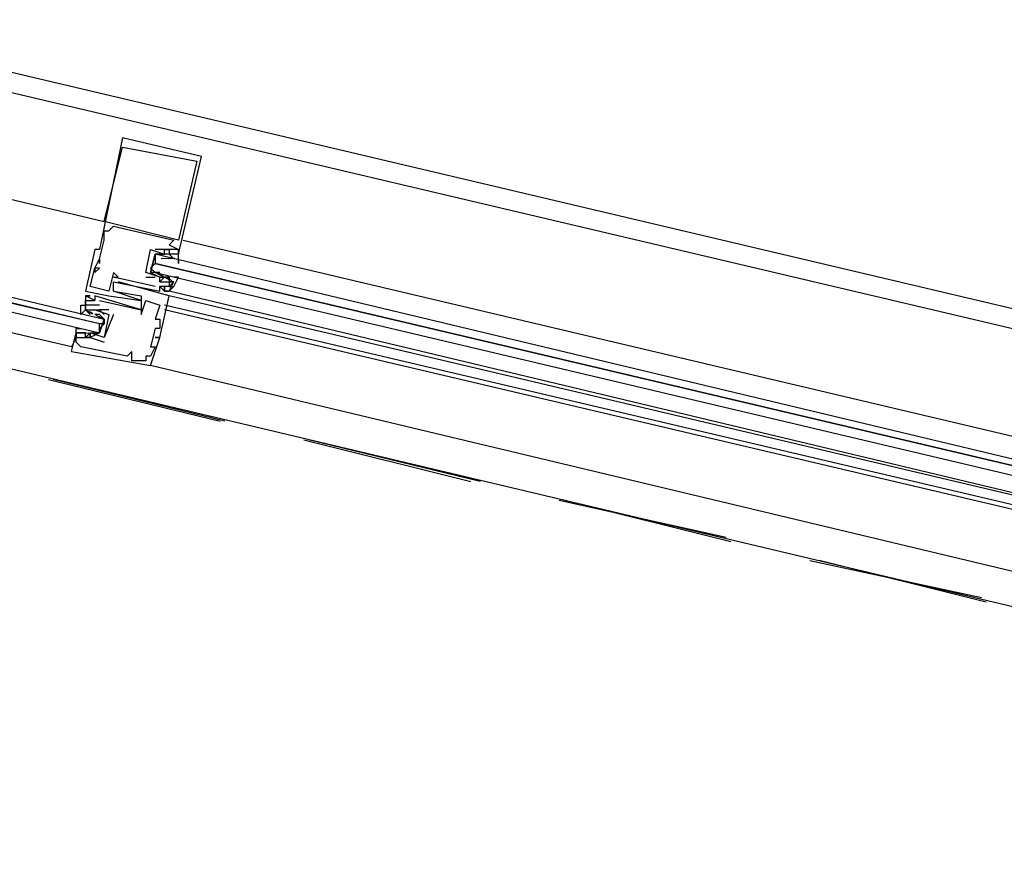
# Model space of a CAD drawing. Header units: feet. Extents: x -79 to 198, y -22 to 181.
# Tile 251 of 256: x 81.72 to 84.55, y 151.66 to 154.08. Entities that reach past the tile are written whole.
import ezdxf

# ---------------------------------------------------------------- set-up
doc = ezdxf.new("R2010")
doc.units = ezdxf.units.FT
doc.layers.add('A-LINEA', color=7, linetype='CONTINUOUS')

msp = doc.modelspace()

# ---------------------------------------------------------------- linework, layer by layer
at = {"layer": 'A-LINEA'}
for p, q in [((91.3067, 151.6578), (77.5733, 154.8978)), ((77.8933, 154.7644), (86.5467, 152.7244)), ((77.72, 154.0178), (86.3733, 151.9644)), ((82.0133, 153.7378), (82.0133, 153.7378)), ((82.0133, 153.7111), (82.0133, 153.7111)), ((82.2267, 153.6711), (82.2267, 153.6711)), ((82.24, 153.6844), (82.24, 153.6844)), ((81.96, 153.4978), (81.96, 153.4978)), ((81.9867, 153.4844), (81.9867, 153.4844)), ((81.96, 153.4711), (81.96, 153.4711)), ((81.96, 153.4578), (81.96, 153.4578)), ((81.96, 153.4444), (81.96, 153.4444)), ((81.9733, 153.4711), (81.9733, 153.4711)), ((82.16, 153.4444), (82.16, 153.4444)), ((82.1733, 153.4444), (82.1733, 153.4444)), ((82.1867, 153.4444), (86.08, 152.5244)), ((81.9333, 153.4178), (81.9333, 153.4178)), ((81.9467, 153.4178), (81.9467, 153.4178)), ((82.0933, 153.4178), (82.0933, 153.4178)), ((82.0933, 153.4178), (82.0933, 153.4178)), ((82.1067, 153.4178), (82.1067, 153.4178)), ((82.1333, 153.4178), (82.1333, 153.4178)), ((82.1333, 153.4178), (82.1333, 153.4178)), ((82.1467, 153.4311), (82.1467, 153.4311)), ((82.1467, 153.4178), (82.1467, 153.4178)), ((82.1733, 153.4178), (82.1733, 153.4178)), ((81.9467, 153.3911), (81.9467, 153.3911)), ((81.9467, 153.3911), (81.9467, 153.3911)), ((82.12, 153.4044), (82.12, 153.4044)), ((82.1235, 153.3913), (82.1354, 153.3923)), ((82.131, 153.392), (82.1514, 153.3925)), ((82.1333, 153.4044), (82.1333, 153.4044)), ((82.1449, 153.3919), (82.1632, 153.3922)), ((82.1467, 153.4044), (82.1467, 153.4044)), ((82.1467, 153.4044), (82.16, 153.3911)), ((82.1467, 153.3911), (82.1467, 153.3911)), ((82.1502, 153.3913), (82.1621, 153.3923)), ((82.16, 153.3911), (82.16, 153.3911)), ((82.16, 153.3911), (82.16, 153.3911)), ((82.1733, 153.4044), (82.1733, 153.4044)), ((81.9333, 153.3644), (81.9333, 153.3644)), ((81.9333, 153.3644), (81.9333, 153.3644)), ((81.9467, 153.3778), (81.9467, 153.3778)), ((81.9467, 153.3644), (81.9467, 153.3644)), ((82.1067, 153.3778), (82.1067, 153.3778)), ((81.9333, 153.3511), (81.9333, 153.3511)), ((81.9867, 153.3511), (81.9867, 153.3511)), ((81.9867, 153.3378), (81.9867, 153.3378)), ((82, 153.3378), (82, 153.3378)), ((82.08, 153.3511), (82.08, 153.3511)), ((82.08, 153.3511), (82.08, 153.3511)), ((82.08, 153.3378), (82.1067, 153.3378)), ((82.08, 153.3378), (82.08, 153.3378)), ((82.1067, 153.3511), (82.1067, 153.3511)), ((82.1067, 153.3378), (82.1067, 153.3378)), ((82.1222, 153.3426), (82.1121, 153.3488)), ((82.1305, 153.3397), (82.1126, 153.3494)), ((82.12, 153.3378), (82.12, 153.3378)), ((82.12, 153.3378), (82.12, 153.3378)), ((82.12, 153.3378), (82.12, 153.3378)), ((82.1333, 153.3511), (82.1333, 153.3511)), ((82.1333, 153.3378), (82.1333, 153.3378)), ((82.1333, 153.3378), (82.1333, 153.3378)), ((82.1467, 153.3378), (82.1333, 153.3378)), ((82.1489, 153.3293), (82.1387, 153.3355)), ((82.1559, 153.3275), (82.1397, 153.3359)), ((82.1467, 153.3378), (82.1467, 153.3378)), ((82.1467, 153.3378), (82.1467, 153.3378)), ((81.92, 153.3111), (81.92, 153.3111)), ((81.9867, 153.3244), (81.9867, 153.3244)), ((82, 153.3244), (82, 153.3244)), ((82, 153.3111), (82, 153.3111)), ((82.1067, 153.3111), (82.1067, 153.3111)), ((82.12, 153.3244), (82.12, 153.3244)), ((82.12, 153.3244), (82.12, 153.3244)), ((82.12, 153.3111), (82.12, 153.3111)), ((82.12, 153.3111), (82.12, 153.3111)), ((82.1333, 153.3111), (82.1333, 153.3111)), ((82.1333, 153.3111), (82.1333, 153.3111)), ((82.1467, 153.3244), (82.1467, 153.3244)), ((82.1467, 153.3244), (82.1467, 153.3244)), ((82.1467, 153.3111), (82.1467, 153.3111)), ((82.16, 153.3244), (82.16, 153.3244)), ((81.9067, 153.2978), (81.9067, 153.2978)), ((81.9067, 153.2844), (81.9067, 153.2844)), ((81.9067, 153.2844), (81.9067, 153.2844)), ((81.92, 153.2844), (81.92, 153.2844)), ((81.9333, 153.2844), (81.9333, 153.2844)), ((81.9733, 153.2978), (81.9733, 153.2978)), ((81.9733, 153.2844), (81.9733, 153.2844)), ((81.9867, 153.2978), (81.9867, 153.2978)), ((81.9867, 153.2978), (81.9867, 153.2978)), ((82.0667, 153.2844), (82.0667, 153.2844)), ((82.12, 153.2978), (82.12, 153.2978)), ((82.1333, 153.2978), (82.1333, 153.2978)), ((82.1333, 153.2978), (82.1333, 153.2978)), ((82.1333, 153.2978), (82.1333, 153.2978)), ((86.0533, 152.3644), (82.1467, 153.2978)), ((82.1467, 153.2978), (82.1467, 153.2978)), ((82.1467, 153.2978), (82.1467, 153.2978)), ((82.1467, 153.2978), (82.1467, 153.2978)), ((82.1467, 153.2978), (82.1467, 153.2978)), ((82.1467, 153.2978), (82.1467, 153.2978)), ((86.04, 152.3644), (82.1467, 153.2844)), ((82.1467, 153.2844), (82.1467, 153.2844)), ((81.9067, 153.2711), (81.9067, 153.2711)), ((81.9067, 153.2578), (81.9067, 153.2578)), ((81.92, 153.2711), (81.92, 153.2711)), ((81.9333, 153.2711), (81.9333, 153.2711)), ((81.9333, 153.2711), (81.9333, 153.2711)), ((81.9467, 153.2711), (81.9467, 153.2711)), ((81.9467, 153.2578), (81.9467, 153.2578)), ((82.0667, 153.2711), (82.0667, 153.2711)), ((82.08, 153.2711), (82.08, 153.2711)), ((82.12, 153.2578), (82.12, 153.2578)), ((86.04, 152.3378), (82.1333, 153.2578)), ((81.9067, 153.2444), (81.9067, 153.2444)), ((81.92, 153.2311), (81.9067, 153.2444)), ((81.9107, 153.2414), (81.927, 153.233)), ((81.9178, 153.2396), (81.9279, 153.2334)), ((81.92, 153.2444), (81.92, 153.2444)), ((81.92, 153.2311), (81.92, 153.2311)), ((81.9333, 153.2444), (81.9333, 153.2444)), ((81.9333, 153.2444), (81.9333, 153.2444)), ((81.9361, 153.2291), (81.9542, 153.2195)), ((81.9444, 153.2263), (81.9546, 153.22)), ((81.9733, 153.2444), (81.9467, 153.2444)), ((81.9467, 153.2444), (81.9467, 153.2444)), ((81.9467, 153.2311), (81.9467, 153.2311)), ((81.9733, 153.2444), (81.9733, 153.2444)), ((81.9733, 153.2311), (81.9733, 153.2311)), ((81.9733, 153.2311), (81.9733, 153.2311)), ((81.9867, 153.2311), (81.9867, 153.2311)), ((82.0667, 153.2444), (82.0667, 153.2444)), ((82.0667, 153.2444), (82.0667, 153.2444)), ((82.0667, 153.2311), (82.0667, 153.2311)), ((86.04, 152.3244), (82.1333, 153.2444)), ((81.9067, 153.1911), (81.9067, 153.1911)), ((81.9467, 153.1911), (81.96, 153.2044)), ((82.1067, 153.2178), (82.1067, 153.2178)), ((82.1067, 153.1911), (82.1067, 153.1911)), ((82.12, 153.2178), (82.12, 153.2178)), ((82.12, 153.1911), (82.12, 153.1911)), ((81.88, 153.1778), (81.88, 153.1778)), ((81.88, 153.1644), (81.88, 153.1644)), ((81.8933, 153.1778), (81.8933, 153.1778)), ((81.8933, 153.1778), (81.9067, 153.1778)), ((81.9218, 153.177), (81.9035, 153.1767)), ((81.9165, 153.1776), (81.9046, 153.1766)), ((81.9067, 153.1778), (81.9067, 153.1778)), ((81.9067, 153.1644), (81.9067, 153.1644)), ((81.9356, 153.1769), (81.9152, 153.1764)), ((81.92, 153.1778), (81.92, 153.1778)), ((81.92, 153.1644), (81.92, 153.1644)), ((81.92, 153.1644), (81.92, 153.1644)), ((81.9431, 153.1776), (81.9313, 153.1766)), ((81.9333, 153.1778), (81.9333, 153.1778)), ((81.96, 153.1644), (81.96, 153.1644)), ((81.96, 153.1644), (81.96, 153.1644)), ((82.1067, 153.1644), (82.1067, 153.1644)), ((82.12, 153.1644), (82.12, 153.1644)), ((82.12, 153.1644), (82.12, 153.1644)), ((81.88, 153.1511), (81.88, 153.1511)), ((81.8933, 153.1378), (81.8933, 153.1378)), ((81.96, 153.1511), (81.96, 153.1511)), ((82.0933, 153.1378), (82.0933, 153.1378)), ((82.1067, 153.1378), (82.1067, 153.1378)), ((81.8667, 153.1244), (81.8667, 153.1244)), ((82.0267, 153.1111), (82.0267, 153.1111)), ((82.04, 153.1244), (82.04, 153.1244)), ((82.08, 153.1111), (82.08, 153.1111)), ((82.0933, 153.1111), (82.0933, 153.1111)), ((82.04, 153.0978), (82.04, 153.0978)), ((82.08, 153.0978), (82.08, 153.0978)), ((86, 152.1511), (82.0933, 153.0844)), ((82.0933, 153.0844), (82.0933, 153.0844)), ((81.8, 153.0444), (82.2933, 152.9244)), ((82.3067, 152.9244), (81.8133, 153.0444)), ((82.5333, 152.8711), (83.0133, 152.7511)), ((83.04, 152.7511), (82.5467, 152.8711)), ((83.2667, 152.6978), (83.7467, 152.5911)), ((83.76, 152.5778), (83.28, 152.6978)), ((83.9867, 152.5244), (84.48, 152.4178)), ((84.4933, 152.4044), (84.0133, 152.5244))]:
    msp.add_line(p, q, dxfattribs=at)
for points in [[(77.8267, 154.4844), (79.6133, 154.0578), (81.96, 153.4978)], [(79.5467, 153.7911), (81.96, 153.2178), (81.96, 153.2044), (81.9467, 153.2044), (79.5333, 153.7778)], [(79.5333, 153.7511), (81.9467, 153.1778), (81.9467, 153.1911), (81.9467, 153.2044), (79.5333, 153.7644)], [(82.1733, 153.4044), (82.24, 153.6844), (82.0133, 153.7378), (81.9467, 153.4178), (81.9333, 153.4178), (81.9067, 153.2978), (81.9733, 153.2844), (82.0667, 153.2711), (81.9867, 153.2978), (81.9867, 153.3244), (82.12, 153.2978), (82.12, 153.3111), (82.1333, 153.2978), (82.1333, 153.3111), (82.1333, 153.2978), (82.1467, 153.2978), (82.1333, 153.2978), (82.1467, 153.2978), (82.16, 153.3244), (82.1467, 153.3244)], [(82.0133, 153.7111), (82.2267, 153.6711), (82.1733, 153.4444), (81.96, 153.4978), (82.0133, 153.7111)], [(81.88, 153.1644), (81.88, 153.1644), (81.8667, 153.1378), (79.52, 153.6844)], [(82.1067, 153.3111), (81.9867, 153.3378), (82, 153.3378), (81.9867, 153.3511), (81.9733, 153.2978), (81.92, 153.3111), (81.9333, 153.3644), (81.9333, 153.3511), (81.9467, 153.3644), (81.9333, 153.3644), (81.9467, 153.3911), (81.9467, 153.3778), (81.9467, 153.3911), (81.96, 153.4444), (81.96, 153.4578), (81.96, 153.4711), (81.9733, 153.4711), (81.9867, 153.4844), (82.16, 153.4444), (82.1467, 153.4311), (82.1733, 153.4178), (82.1333, 153.4178), (82.1333, 153.4178), (82.1067, 153.4178)], [(82.08, 153.3511), (82.08, 153.3511), (82.0933, 153.4178), (82.0933, 153.4178)], [(82.1333, 153.3378), (82.12, 153.3378), (82.1333, 153.3378), (82.12, 153.3244), (82.12, 153.3378), (82.08, 153.3511), (82.0933, 153.4178), (82.1333, 153.4044)], [(82.1733, 153.3911), (82.1733, 153.3778), (82.1733, 153.4178), (82.1733, 153.4044), (82.16, 153.4044), (82.1467, 153.4044), (82.1333, 153.4044), (82.1067, 153.4044), (82.0933, 153.3511), (82.12, 153.3378), (82.1467, 153.3378), (82.1467, 153.3244), (82.16, 153.3244), (82.1467, 153.3111), (82.16, 153.3111), (82.1733, 153.3378), (82.16, 153.3378)], [(82.1333, 153.4044), (82.1333, 153.4178), (82.1467, 153.4178), (82.1467, 153.4044)], [(82.12, 153.3511), (82.1067, 153.3511), (82.0933, 153.3511), (82.1067, 153.4044), (82.12, 153.4044), (82.1333, 153.4044)], [(86.0667, 152.4578), (82.1067, 153.4044), (82.1067, 153.3911), (82.1067, 153.3778), (86.0667, 152.4444), (82.1067, 153.3778), (82.0933, 153.3644), (82.1067, 153.3511), (86.0533, 152.4178)], [(81.8667, 153.1244), (82.0933, 153.0844), (82.12, 153.1644), (82.1067, 153.1644), (82.12, 153.1644), (82.1467, 153.2844), (82, 153.3244)], [(82.12, 153.3244), (82.1467, 153.3244), (82.1467, 153.3111), (82.1333, 153.3111), (82.12, 153.3111), (82.12, 153.3111)], [(82.1467, 153.3111), (82.16, 153.3111), (82.1467, 153.2978)], [(82.1467, 153.3111), (82.16, 153.3111), (82.1467, 153.2978)], [(82.1467, 153.3111), (82.16, 153.3111), (82.1467, 153.2978)], [(81.9867, 153.2978), (82.0667, 153.2844), (82.0667, 153.2444), (81.9333, 153.2844), (81.9333, 153.2711), (81.9067, 153.2844), (81.92, 153.2844), (81.9067, 153.2844), (81.9067, 153.2444), (81.9067, 153.2444)], [(81.9067, 153.2444), (81.8933, 153.2311), (81.8933, 153.2444), (81.8933, 153.2578), (81.9067, 153.2578), (81.9067, 153.2444), (81.9067, 153.2578), (81.9067, 153.2444), (81.9333, 153.2444), (81.9467, 153.2444), (81.96, 153.2311)], [(81.9467, 153.2578), (81.9067, 153.2578), (81.9067, 153.2711), (81.92, 153.2711), (81.9333, 153.2711), (81.9333, 153.2711)], [(81.9467, 153.2711), (82.0667, 153.2444), (82.0667, 153.2311), (82.08, 153.2711), (82.12, 153.2578), (82.1067, 153.2178), (82.12, 153.2178), (82.12, 153.1911), (82.1067, 153.1911), (82.0933, 153.1378), (82.1067, 153.1378), (82.0933, 153.1111), (82.08, 153.1111), (82.08, 153.0978)], [(81.92, 153.2444), (81.9333, 153.2444), (81.9733, 153.2311), (81.96, 153.1644), (81.92, 153.1778), (81.92, 153.1644), (81.9067, 153.1644), (81.9067, 153.1778)], [(81.92, 153.1778), (81.9333, 153.1778), (81.9467, 153.1778), (81.96, 153.2178), (81.9467, 153.2311), (81.9333, 153.2311)], [(81.9867, 153.2311), (81.96, 153.1644), (81.96, 153.1644)], [(81.96, 153.2178), (81.9467, 153.1778), (81.92, 153.1644), (81.92, 153.1778), (81.9067, 153.1644), (81.9067, 153.1778), (81.8933, 153.1778), (81.88, 153.1778), (81.88, 153.1644), (81.88, 153.1911), (81.8933, 153.1911)], [(81.8667, 153.1244), (81.88, 153.1778), (81.8933, 153.1778), (81.8933, 153.1778)], [(81.88, 153.1644), (81.88, 153.1644), (81.8667, 153.1378)], [(81.88, 153.1644), (81.88, 153.1644), (81.8667, 153.1378)], [(82.08, 153.0978), (82.04, 153.0978), (82.04, 153.1244), (82.0267, 153.1111), (81.8933, 153.1378), (81.88, 153.1511), (81.88, 153.1644), (81.92, 153.1644), (81.92, 153.1644), (81.96, 153.1511)]]:
    msp.add_lwpolyline(points, dxfattribs=at)

doc.saveas('drawing.dxf')
